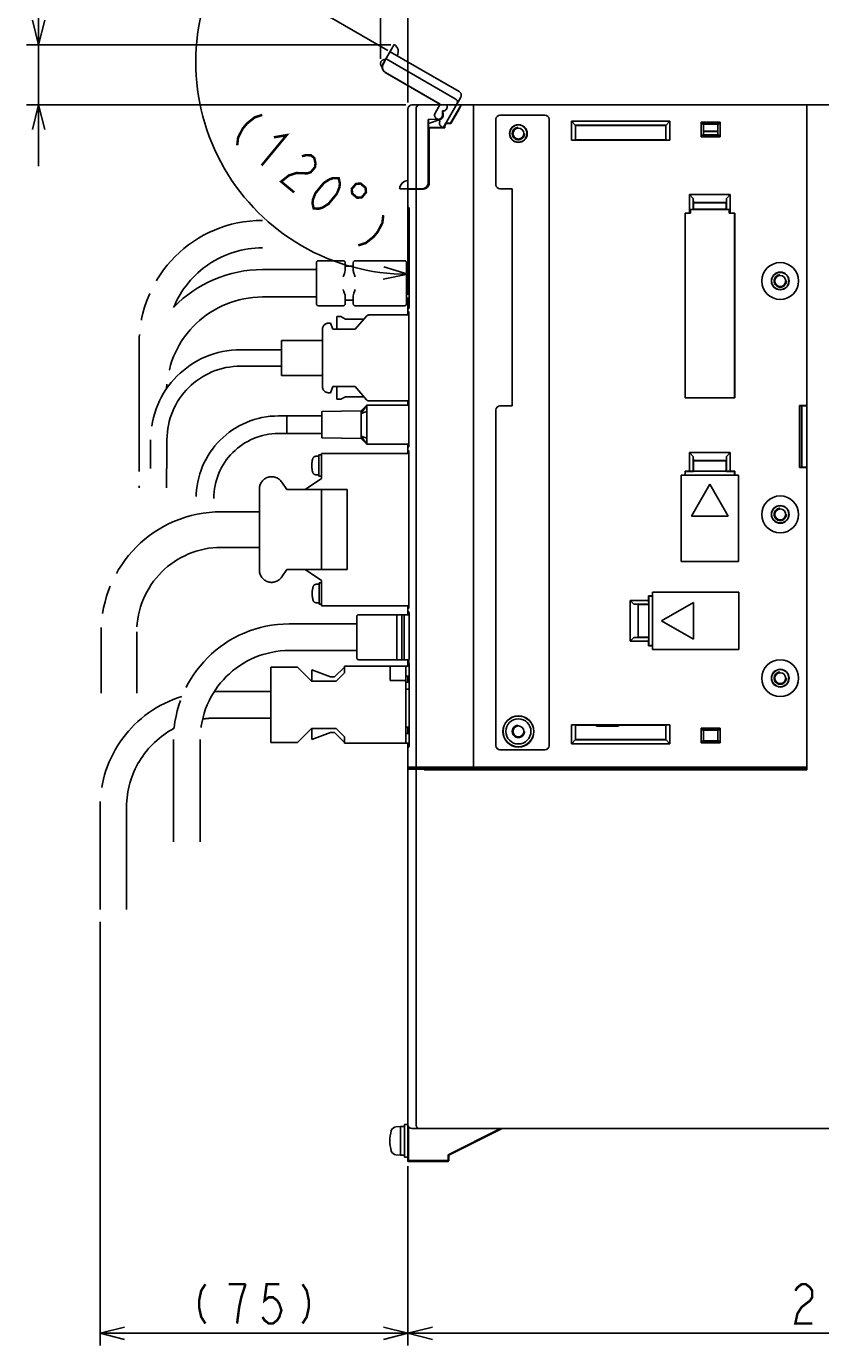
# Model space of a CAD drawing. Extents: x 100 to 1223, y 94 to 846.
# Tile 34 of 39: x 867 to 1061, y 352 to 674. Entities that reach past the tile are written whole.
import ezdxf

# ---------------------------------------------------------------- set-up
doc = ezdxf.new("R2010")
doc.units = 0
doc.header["$LTSCALE"] = 69.3
doc.linetypes.add('HIDDEN', pattern=[0.2, 0.1, -0.1])
doc.linetypes.add('PHANTOM', pattern=[0.8, 0.45, -0.05, 0.1, -0.05, 0.1, -0.05])
doc.layers.get('0').update_dxf_attribs({"linetype": 'CONTINUOUS'})
for name, color, linetype in [('ALL_AXIS', 7, 'CONTINUOUS'), ('ALL_DIM', 7, 'CONTINUOUS'), ('ALL_FEATURES', 7, 'CONTINUOUS'), ('DEFAULT_2', 8, 'HIDDEN'), ('OBSTRUCTIVE_DTM', 7, 'CONTINUOUS')]:
    doc.layers.add(name, color=color, linetype=linetype)
doc.dimstyles.get("Standard").update_dxf_attribs({"dimtxt": 2.5, "dimasz": 2.5, "dimexe": 1.25, "dimexo": 0.625, "dimtad": 1, "dimcen": 2.5, "dimazin": 3, "dimtfac": 1, "dimtmove": 0, "dimatfit": 3})

# ---------------------------------------------------------------- blocks, each defined once
blk = doc.blocks.new('_OPEN')
at = {"color": 0, "linetype": 'BYBLOCK'}
for p, q in [((0, 0), (-1, 0.25)), ((-1, -0.25), (0, 0)), ((-1, 0), (0, 0))]:
    blk.add_line(p, q, dxfattribs=at)
blk = doc.blocks.new('*D5')
at = {"layer": 'ALL_DIM', "color": 2, "linetype": 'CONTINUOUS'}
for p, q in [((953.31, 666.24), (953.31, 687.7)), ((960, 655.62), (960, 687.7)), ((953.31, 684.7), (938.31, 684.7)), ((938.31, 684.7), (956.66, 684.7)), ((991.3, 684.7), (956.66, 684.7)), ((960, 684.7), (991.3, 684.7))]:
    blk.add_line(p, q, dxfattribs=at)
at = {"layer": 'ALL_DIM', "color": 2, "linetype": 'CONTINUOUS', "xscale": 6, "yscale": 6, "zscale": 6}
blk.add_blockref('_OPEN', (953.31, 684.7), dxfattribs=at)
at = {"layer": 'ALL_DIM', "color": 2, "linetype": 'CONTINUOUS', "xscale": 6, "yscale": 6, "zscale": 6, "rotation": 180}
blk.add_blockref('_OPEN', (960, 684.7), dxfattribs=at)
blk = doc.blocks.new('*D6')
at = {"layer": 'ALL_DIM', "color": 2, "linetype": 'CONTINUOUS'}
for p, q in [((955.11, 668.31), (912.49, 692.92)), ((960, 616.63), (960, 608.76))]:
    blk.add_line(p, q, dxfattribs=at)
for points in [[(913.73, 685.39), (915.09, 691.42), (911.05, 686.73)], [(953.92, 612.48), (960, 613.63), (954.1, 615.47)]]:
    blk.add_lwpolyline(points, dxfattribs=at)
for start, end in [(150, 210), (210, 270)]:
    blk.add_arc((960, 665.49), 51.86, start, end, dxfattribs=at)
blk = doc.blocks.new('*D7')
at = {"layer": 'ALL_DIM', "color": 2, "linetype": 'CONTINUOUS'}
for p, q in [((869.75, 669.7), (869.75, 708.85)), ((869.75, 708.85), (869.75, 662.35)), ((955.81, 669.7), (866.75, 669.7)), ((869.75, 640), (869.75, 662.35)), ((959.5, 655), (866.75, 655)), ((869.75, 655), (869.75, 640))]:
    blk.add_line(p, q, dxfattribs=at)
at = {"layer": 'ALL_DIM', "color": 2, "linetype": 'CONTINUOUS', "xscale": 6, "yscale": 6, "zscale": 6}
for p, rotation in [((869.75, 669.7), 270), ((869.75, 655), 90)]:
    blk.add_blockref('_OPEN', p, dxfattribs=dict(at, rotation=rotation))
blk = doc.blocks.new('*D8')
at = {"layer": 'ALL_DIM', "color": 2, "linetype": 'CONTINUOUS'}
for p, q in [((960, 395.76), (960, 352)), ((1170, 395.44), (1170, 352)), ((960, 355), (1065, 355)), ((1170, 355), (1065, 355))]:
    blk.add_line(p, q, dxfattribs=at)
at = {"layer": 'ALL_DIM', "color": 2, "linetype": 'CONTINUOUS', "xscale": 6, "yscale": 6, "zscale": 6, "rotation": 180}
blk.add_blockref('_OPEN', (960, 355), dxfattribs=at)
at = {"layer": 'ALL_DIM', "color": 2, "linetype": 'CONTINUOUS', "xscale": 6, "yscale": 6, "zscale": 6}
blk.add_blockref('_OPEN', (1170, 355), dxfattribs=at)
blk = doc.blocks.new('*D9')
at = {"layer": 'ALL_DIM', "color": 2, "linetype": 'CONTINUOUS'}
for p, q in [((884.75, 455.5), (884.75, 352)), ((960, 395.82), (960, 352)), ((884.75, 355), (922.38, 355)), ((960, 355), (922.38, 355))]:
    blk.add_line(p, q, dxfattribs=at)
at = {"layer": 'ALL_DIM', "color": 2, "linetype": 'CONTINUOUS', "xscale": 6, "yscale": 6, "zscale": 6, "rotation": 180}
blk.add_blockref('_OPEN', (884.75, 355), dxfattribs=at)
at = {"layer": 'ALL_DIM', "color": 2, "linetype": 'CONTINUOUS', "xscale": 6, "yscale": 6, "zscale": 6}
blk.add_blockref('_OPEN', (960, 355), dxfattribs=at)

msp = doc.modelspace()

# ---------------------------------------------------------------- linework, layer by layer
at = {"color": 7, "linetype": 'CONTINUOUS'}
for p, q in [((1006.1, 503.5), (1006.1, 503.279)), ((1006.1, 503.279), (1011.5, 503.279)), ((1011.5, 503.279), (1011.5, 503.5)), ((999.4, 492.711), (999.4, 493))]:
    msp.add_line(p, q, dxfattribs=at)
for centre, radius, start, end in [((1009.222, 493), 4.318, 180, 183.88651), ((1009.222, 493), 4.318, 356.11349, 360), ((1019.46, 493), 5.334, 180, 183.14424)]:
    msp.add_arc(centre, radius, start, end, dxfattribs=at)
at = {"layer": 'ALL_AXIS', "color": 7, "linetype": 'CONTINUOUS'}
for p, q in [((976, 493), (976, 654)), ((962, 493.3), (962, 634.388)), ((957.3, 530.5), (957.3, 519.5)), ((957.3, 530.5), (958.5, 530.5)), ((959.1, 530.5), (960.3, 530.5)), ((960.3, 530.5), (960.3, 519.817)), ((960, 493.3), (960, 497.918)), ((960, 493.3), (976, 493.3)), ((960.3, 493), (960.3, 493.3)), ((960.3, 493), (976, 493)), ((959.2, 406), (960, 406)), ((959.2, 406), (959.2, 398)), ((960, 406), (960, 398)), ((958.2, 405.5), (957.081, 405.402)), ((958.2, 405.5), (959.2, 405.5)), ((958.2, 405.5), (958.2, 398.5)), ((960.145, 403.772), (960, 403.772)), ((960.145, 400.228), (960, 400.228)), ((958.2, 398.5), (957.081, 398.598)), ((958.2, 398.5), (959.2, 398.5)), ((959.2, 398), (960, 398))]:
    msp.add_line(p, q, dxfattribs=at)
at = {"layer": 'ALL_AXIS', "color": 8, "linetype": 'PHANTOM'}
for p, q in [((948.6, 580.3), (939, 580.1)), ((939, 573.7), (939, 580.1)), ((950, 581.65), (948.6, 579.678)), ((948.6, 580.3), (948.6, 573.5)), ((950, 580.15), (948.6, 579.678)), ((930.4, 574.75), (930.4, 579.05)), ((939, 579.05), (930.4, 579.05)), ((939, 574.75), (930.4, 574.75)), ((948.6, 573.5), (939, 573.7)), ((950, 572.15), (948.6, 574.122)), ((950, 573.65), (948.6, 574.122)), ((938.201, 569.18), (937.508, 569.18)), ((938.201, 564.33), (938.201, 569.53)), ((938.895, 569.53), (938.201, 569.53)), ((938.895, 563.75), (938.895, 569.9)), ((938.895, 569.9), (960.254, 569.9)), ((938.201, 564.68), (937.508, 564.68)), ((938.895, 564.33), (938.201, 564.33)), ((923.695, 541.4), (923.695, 561.2)), ((929.195, 562.859), (930.395, 561.05)), ((934.895, 561.05), (938.895, 563.75)), ((930.395, 541.55), (929.195, 539.741)), ((938.895, 538.85), (934.895, 541.55)), ((938.295, 533.07), (938.295, 538.27)), ((938.895, 538.27), (938.295, 538.27)), ((938.895, 532.7), (938.895, 538.85)), ((938.295, 537.92), (937.601, 537.92)), ((938.295, 533.42), (937.601, 533.42)), ((938.895, 533.07), (938.295, 533.07)), ((960.254, 532.7), (938.895, 532.7))]:
    msp.add_line(p, q, dxfattribs=at)
at = {"layer": 'ALL_AXIS', "color": 7, "linetype": 'CONTINUOUS'}
for points in [[(976.736, 402), (977.349, 402.306), (977.895, 402.578), (978.38, 402.818), (978.809, 403.03), (979.184, 403.215), (979.508, 403.374), (979.782, 403.507), (980.004, 403.614), (980.172, 403.694), (980.284, 403.746), (980.341, 403.77), (980.35, 403.773)], [(980.35, 403.773), (980.347, 403.769), (980.305, 403.744), (980.208, 403.691), (980.053, 403.61), (979.844, 403.501), (979.582, 403.366), (979.269, 403.207), (978.904, 403.021), (978.485, 402.809), (978.01, 402.57), (977.475, 402.301), (976.874, 402)], [(973.26, 400.227), (973.262, 400.231), (973.305, 400.256), (973.402, 400.309), (973.556, 400.39), (973.766, 400.499), (974.028, 400.634), (974.341, 400.793), (974.706, 400.979), (975.125, 401.191), (975.599, 401.43), (976.135, 401.699), (976.736, 402)], [(976.874, 402), (976.261, 401.694), (975.715, 401.422), (975.23, 401.182), (974.801, 400.97), (974.426, 400.785), (974.101, 400.626), (973.828, 400.493), (973.606, 400.386), (973.437, 400.306), (973.325, 400.254), (973.269, 400.23), (973.26, 400.227)]]:
    msp.add_lwpolyline(points, dxfattribs=at)
for centre, radius in [((1051, 612), 4.5), ((1051, 555), 4.5), ((1051, 515), 4.5), ((987, 502), 3.075)]:
    msp.add_circle(centre, radius, dxfattribs=at)
at = {"layer": 'ALL_AXIS', "color": 8, "linetype": 'PHANTOM'}
for centre, radius, start, end in [((942.501, 566.93), 6, 163.80865, 196.19135), ((937.508, 568.38), 0.8, 90, 163.80865), ((926.695, 561.2), 3, 33.56834, 180), ((937.508, 565.48), 0.8, 196.19135, 270), ((926.695, 541.4), 3, 180, 326.43166), ((942.595, 535.67), 6, 163.80865, 196.19135), ((937.601, 537.12), 0.8, 90, 163.80865), ((937.601, 534.22), 0.8, 196.19135, 270)]:
    msp.add_arc(centre, radius, start, end, dxfattribs=at)
at = {"layer": 'ALL_AXIS', "color": 7, "linetype": 'CONTINUOUS'}
for centre, radius, start, end in [((964.6, 402), 9, 164.11915, 195.88085), ((957.194, 404.107), 1.3, 95, 164.11915), ((957.194, 399.893), 1.3, 195.88085, 265)]:
    msp.add_arc(centre, radius, start, end, dxfattribs=at)
at = {"layer": 'ALL_DIM', "color": 2, "linetype": 'CONTINUOUS', "const_width": 0.6}
for points in [[(924.396, 652.546), (922.581, 651.971), (920.654, 650.45), (919.635, 649.216), (918.504, 647.038), (918.28, 645.147)], [(927.242, 647.08), (930.362, 647.615), (924.246, 640.216)], [(934.115, 642.437), (935.023, 642.725), (936.328, 642.684), (937.123, 642.027), (937.409, 640.752), (937.297, 639.807), (936.278, 638.574), (935.37, 638.286), (932.76, 638.368)], [(932.76, 638.368), (930.945, 637.792), (929.018, 636.271), (932.2, 633.641)], [(936.973, 629.696), (936.687, 630.97), (936.799, 631.915), (937.421, 633.477), (939.459, 635.944), (940.876, 636.848), (941.784, 637.136), (943.089, 637.095), (943.375, 635.821), (943.263, 634.876), (942.641, 633.314), (940.602, 630.847), (939.185, 629.943), (938.278, 629.655), (936.973, 629.696)], [(947.29, 635.699), (946.271, 634.465), (946.378, 633.339), (947.611, 632.32), (948.737, 632.427), (949.757, 633.66), (949.65, 634.786), (948.416, 635.806), (947.29, 635.699)], [(953.988, 628.087), (953.764, 626.196), (952.632, 624.017), (951.613, 622.784), (949.686, 621.263), (947.871, 620.687)], [(910.507, 367), (909.475, 365.4), (908.959, 363), (908.959, 361.4), (909.475, 359), (910.507, 357.4)], [(920.311, 367), (916.183, 367)], [(918.247, 357.4), (918.763, 361.4), (919.279, 363.8), (920.311, 367)], [(928.567, 367), (925.471, 367), (924.955, 363), (925.987, 363.8), (927.019, 363.8), (928.051, 363), (928.567, 362.2), (929.083, 360.6), (928.567, 359), (928.051, 358.2), (927.019, 357.4), (925.987, 357.4), (924.955, 358.2), (924.439, 359)], [(934.243, 367), (935.275, 365.4), (935.791, 363), (935.791, 361.4), (935.275, 359), (934.243, 357.4)], [(1054.68, 365.4), (1055.196, 366.2), (1056.228, 367), (1057.26, 367), (1058.292, 366.2), (1058.808, 365.4), (1058.808, 363.8), (1058.292, 363), (1057.26, 362.2), (1056.228, 361.4), (1055.196, 359.8), (1054.68, 357.4), (1058.808, 357.4)]]:
    msp.add_lwpolyline(points, dxfattribs=at)
at = {"layer": 'ALL_FEATURES', "color": 8, "linetype": 'PHANTOM'}
for p, q in [((953.911, 664.963), (956.663, 669.729)), ((972.549, 658.245), (955.662, 667.995)), ((953.729, 664.261), (953.562, 664.358)), ((954.349, 665.653), (953.957, 664.975)), ((954.319, 665.67), (954.349, 665.653)), ((954.662, 666.263), (971.549, 656.513)), ((954.461, 662.915), (967.808, 655.209)), ((954.504, 662.926), (967.85, 655.221)), ((966.645, 652.955), (967.85, 655.221)), ((967.697, 655), (967.808, 655.209)), ((967.85, 655.221), (967.808, 655.209)), ((972.915, 656.879), (968.617, 649.434)), ((967.909, 651.145), (967.016, 651.661)), ((967.866, 651.134), (967.248, 651.491)), ((967.816, 651.047), (967.866, 651.134)), ((967.843, 651.032), (967.909, 651.145)), ((967.909, 651.145), (967.866, 651.134)), ((968.611, 649.434), (968.182, 649.681)), ((937.65, 606.445), (937.65, 616.445)), ((944.15, 616.945), (938.15, 616.945)), ((944.65, 616.445), (944.65, 614.528)), ((946.65, 615.595), (944.65, 615.595)), ((946.65, 614.528), (946.65, 616.445)), ((959.15, 616.945), (947.15, 616.945)), ((959.65, 616.445), (959.65, 606.445)), ((937.65, 614.795), (924.45, 614.795)), ((960.298, 615.095), (959.65, 615.095)), ((937.65, 608.095), (924.45, 608.095)), ((944.15, 605.945), (938.15, 605.945)), ((944.65, 608.362), (944.65, 606.445)), ((944.65, 607.295), (946.65, 607.295)), ((946.65, 606.445), (946.65, 608.362)), ((959.15, 605.945), (947.15, 605.945)), ((960.298, 608.795), (959.65, 608.795)), ((960.298, 607.795), (959.65, 607.795)), ((942.62, 600.2), (942.62, 603.3)), ((942.62, 603.3), (943.62, 603.3)), ((943.62, 603.3), (944.72, 602.7)), ((944.72, 602.7), (949.263, 602.7)), ((947.12, 600.2), (949.881, 603.421)), ((950.488, 603.7), (960.254, 603.7)), ((939.12, 586.2), (939.12, 600.2)), ((940.62, 601.7), (941.12, 601.7)), ((941.12, 601.7), (941.62, 600.2)), ((941.62, 600.2), (947.12, 600.2)), ((894.3, 596.645), (894.3, 561.445)), ((929.12, 588.9), (929.12, 597.5)), ((939.12, 597.5), (929.12, 597.5)), ((929.12, 595.2), (919.12, 595.2)), ((929.12, 591.2), (919.12, 591.2)), ((939.12, 588.9), (929.12, 588.9)), ((941.12, 584.7), (940.62, 584.7)), ((941.62, 586.2), (941.12, 584.7)), ((947.12, 586.2), (941.62, 586.2)), ((942.62, 583.1), (942.62, 586.2)), ((944.72, 583.7), (943.62, 583.1)), ((949.263, 583.7), (944.72, 583.7)), ((949.881, 582.979), (947.12, 586.2)), ((943.62, 583.1), (942.62, 583.1)), ((950, 581.65), (948.6, 580.3)), ((950, 572.15), (950, 581.65)), ((960.254, 581.65), (950, 581.65)), ((960.254, 582.7), (950.488, 582.7)), ((930.4, 579.05), (928.4, 579.05)), ((930.4, 574.75), (930.4, 579.05)), ((930.4, 574.75), (928.4, 574.75)), ((948.6, 573.5), (950, 572.15)), ((897.12, 573.2), (897.12, 566.2)), ((901.12, 573.2), (901.12, 566.2)), ((950, 572.15), (960.254, 572.15)), ((901, 566.2), (901, 561.445)), ((930.395, 561.05), (945.195, 561.05)), ((938.895, 561.05), (938.895, 541.55)), ((945.195, 561.05), (945.195, 541.55)), ((923.695, 555.65), (914.395, 555.65)), ((923.695, 546.95), (914.395, 546.95)), ((930.395, 541.55), (945.195, 541.55)), ((947.5, 520), (947.5, 530)), ((957.3, 530.5), (948, 530.5)), ((959.1, 530.5), (958.5, 530.5)), ((885.045, 526.3), (885.045, 511.3)), ((893.745, 526.3), (893.745, 511.3)), ((947.5, 528.25), (931, 528.25)), ((947.5, 521.75), (931, 521.75)), ((957.3, 519.5), (948, 519.5)), ((959.1, 519.5), (958.5, 519.5)), ((926.5, 517.7), (926.5, 499.3)), ((933, 517.7), (926.5, 517.7)), ((936.4, 514.3), (933, 517.7)), ((936.5, 517), (936.5, 514.3)), ((941.086, 515.3), (936.5, 517)), ((944.5, 517.714), (942.086, 515.3)), ((944.5, 516.3), (942.5, 514.3)), ((944.5, 517.9), (944.5, 516.3)), ((944.5, 517.9), (960.312, 517.9)), ((955.7, 517.9), (955.7, 514.4)), ((959.5, 499.1), (959.5, 517.9)), ((960.312, 515.5), (959.5, 515.5)), ((942.5, 514.3), (936.4, 514.3)), ((942.086, 515.3), (941.086, 515.3)), ((959.5, 514.4), (955.7, 514.4)), ((960.312, 514), (959.5, 514)), ((960.312, 512.3), (959.5, 512.3)), ((926.5, 511.75), (913, 511.75)), ((926.5, 505.25), (913, 505.25)), ((933, 499.3), (936.4, 502.7)), ((936.4, 502.7), (942.5, 502.7)), ((936.5, 502.7), (936.5, 500)), ((942.5, 502.7), (944.5, 500.7)), ((960.312, 503), (959.5, 503)), ((902.75, 500), (902.75, 475)), ((909.25, 500), (909.25, 475)), ((936.5, 500), (941.086, 501.7)), ((941.086, 501.7), (942.086, 501.7)), ((942.086, 501.7), (944.5, 499.286)), ((944.5, 500.7), (944.5, 499.1)), ((960.312, 501.5), (959.5, 501.5)), ((926.5, 499.3), (933, 499.3)), ((944.5, 499.1), (960.312, 499.1)), ((884.75, 483.5), (884.75, 458.5)), ((891.25, 483.5), (891.25, 458.5))]:
    msp.add_line(p, q, dxfattribs=at)
at = {"layer": 'ALL_FEATURES', "color": 7, "linetype": 'CONTINUOUS'}
for p, q in [((961, 655), (1170, 655)), ((969.6, 654.995), (969.6, 654.5)), ((970.431, 650.55), (973, 655)), ((976, 492.8), (976, 655)), ((1057.493, 654.975), (1057.491, 655)), ((1057.491, 655), (1057.494, 654.966)), ((1057.493, 654.975), (1057.496, 654.866)), ((1057.495, 654.901), (1057.497, 654.707)), ((1057.499, 654.469), (1057.497, 654.736)), ((1057.5, 654.242), (1057.499, 654.5)), ((1057.5, 654.259), (1057.5, 492.647)), ((960, 630.25), (960, 654)), ((962, 634.5), (962, 654)), ((967.534, 651.532), (964.969, 651.442)), ((964.969, 636.032), (964.969, 651.442)), ((964.969, 651.442), (965, 651.412)), ((967.535, 651.501), (965, 651.412)), ((965, 650.476), (967.858, 651.444)), ((965, 636.001), (965, 651.412)), ((965, 650.439), (967.869, 651.411)), ((967.147, 651.487), (967.346, 651.429)), ((967.346, 651.429), (967.656, 651.429)), ((967.463, 651.451), (967.702, 651.442)), ((967.838, 651.506), (967.656, 651.444)), ((968.395, 652.076), (968.46, 652.078)), ((968.469, 653.531), (968.469, 652.5)), ((968.469, 653.531), (968.5, 653.5)), ((968.6, 653.531), (968.469, 653.531)), ((968.5, 653.5), (968.5, 652.5)), ((968.6, 653.5), (968.5, 653.5)), ((968.5, 652.678), (968.565, 652.679)), ((968.539, 652.195), (968.583, 652.5)), ((972.503, 654), (970.471, 650.48)), ((981.5, 651.5), (981.5, 635.5)), ((993.5, 652.5), (982.5, 652.5)), ((994.5, 498.5), (994.5, 651.5)), ((1000, 646.43), (1000, 651)), ((1000, 651), (1001, 650)), ((1000, 651), (1024, 651)), ((1023, 650), (1024, 651)), ((1024, 651), (1024, 646.43)), ((1031.7, 647.2), (1031.7, 650.8)), ((1031.819, 650.354), (1031.7, 650.8)), ((1031.7, 650.8), (1036.3, 650.8)), ((1036.3, 650.8), (1036.181, 650.354)), ((1036.3, 650.8), (1036.3, 647.2)), ((965, 649.5), (968.95, 649.5)), ((965, 649.465), (965.2, 649.465)), ((965.2, 649.465), (965.2, 635.949)), ((965.2, 649.465), (965.235, 649.43)), ((965.235, 635.95), (965.235, 649.43)), ((965.235, 649.43), (969.02, 649.43)), ((968.95, 649.5), (968.95, 649.8)), ((968.95, 649.5), (969.02, 649.43)), ((969.02, 649.8), (969.02, 649.43)), ((970.431, 650.55), (969.7, 650.55)), ((970.471, 650.48), (969.7, 650.48)), ((970.431, 650.55), (970.471, 650.48)), ((1000.964, 646.464), (1000.964, 650.036)), ((1000.964, 650.036), (1023.036, 650.036)), ((1001, 650), (1001, 646.5)), ((1023, 650), (1001, 650)), ((1023, 646.5), (1023, 650)), ((1023.036, 650.036), (1023.036, 646.464)), ((1031.7, 647.2), (1031.819, 647.646)), ((1031.819, 650.354), (1036.181, 650.354)), ((1031.819, 650.354), (1032.236, 650.3)), ((1031.819, 647.646), (1032.236, 647.7)), ((1036.181, 647.646), (1031.819, 647.646)), ((1032.236, 650.3), (1032.236, 647.7)), ((1035.764, 650.3), (1032.236, 650.3)), ((1032.236, 648.613), (1035.764, 648.613)), ((1032.236, 648.5), (1035.764, 648.5)), ((1032.236, 647.7), (1035.764, 647.7)), ((1036.181, 650.354), (1035.764, 650.3)), ((1035.764, 647.7), (1035.764, 650.3)), ((1036.181, 647.646), (1035.764, 647.7)), ((1036.181, 647.646), (1036.3, 647.2)), ((1000.964, 646.464), (1000, 646.43)), ((1024, 646.43), (1000, 646.43)), ((1000.964, 646.464), (1001, 646.5)), ((1001, 646.5), (1023, 646.5)), ((1023.036, 646.464), (1023, 646.5)), ((1024, 646.43), (1023.036, 646.464)), ((1036.3, 647.2), (1031.7, 647.2)), ((964.382, 634.786), (963.964, 634.573)), ((957.998, 634.5), (963.501, 634.5)), ((960, 634.318), (963.786, 634.451)), ((962.3, 634.5), (962.3, 634.399)), ((962.685, 634.5), (962.685, 634.534)), ((962.685, 634.534), (963.468, 634.533)), ((963.964, 634.573), (963.501, 634.5)), ((964, 634.479), (964, 634.592)), ((982.5, 634.5), (985.5, 634.5)), ((985.5, 634.5), (985.5, 581.5)), ((1028.8, 633.1), (1028.8, 628.57)), ((1028.8, 633.1), (1029.728, 632.172)), ((1028.8, 633.1), (1038.8, 633.1)), ((1029.764, 631.136), (1029.728, 632.172)), ((1029.728, 632.172), (1029.728, 629.463)), ((1037.872, 632.172), (1037.836, 631.136)), ((1037.872, 632.172), (1038.8, 633.1)), ((1037.872, 629.463), (1037.872, 632.172)), ((1038.8, 628.57), (1038.8, 633.1)), ((960, 615.095), (960, 630.246)), ((960.145, 629.989), (960.068, 630.056)), ((960.185, 629.973), (960.145, 629.989)), ((960.181, 629.981), (960.179, 629.983)), ((960.225, 629.89), (960.26, 629.77)), ((960.298, 629.422), (960.298, 629.402)), ((960.298, 605.798), (960.298, 629.402)), ((1027.73, 628.57), (1027.73, 583.43)), ((1027.73, 628.57), (1027.741, 628.559)), ((1028.8, 628.57), (1027.73, 628.57)), ((1027.741, 583.441), (1027.741, 628.559)), ((1027.741, 628.559), (1029.1, 628.559)), ((1029.1, 628.559), (1028.8, 628.57)), ((1029.728, 629.463), (1029.1, 629.441)), ((1029.1, 628.559), (1029.1, 629.441)), ((1029.1, 629.441), (1038.5, 629.441)), ((1029.728, 629.463), (1029.8, 629.536)), ((1029.764, 631.136), (1029.8, 631.1)), ((1029.764, 631.136), (1037.836, 631.136)), ((1029.8, 631.1), (1029.8, 629.536)), ((1037.8, 631.1), (1029.8, 631.1)), ((1029.8, 629.536), (1037.8, 629.536)), ((1037.836, 631.136), (1037.8, 631.1)), ((1037.8, 629.536), (1037.8, 631.1)), ((1037.872, 629.463), (1037.8, 629.536)), ((1037.872, 629.463), (1038.5, 629.441)), ((1038.5, 628.559), (1038.5, 629.441)), ((1038.8, 628.57), (1038.5, 628.559)), ((1038.5, 628.559), (1039.859, 628.559)), ((1039.87, 628.57), (1038.8, 628.57)), ((1039.87, 628.57), (1039.859, 628.559)), ((1039.859, 628.559), (1039.859, 583.441)), ((1039.87, 583.43), (1039.87, 628.57)), ((960, 604.954), (960, 607.795)), ((960.298, 605.798), (960.297, 605.763)), ((960, 603.7), (960, 604.95)), ((960.022, 604.651), (960, 604.761)), ((960.084, 604.56), (960.022, 604.651)), ((960.146, 605.212), (960.068, 605.144)), ((960.168, 604.504), (960.084, 604.56)), ((960.186, 605.227), (960.146, 605.212)), ((960.192, 605.237), (960.184, 605.224)), ((960.246, 604.145), (960.254, 603.979)), ((960.254, 571.921), (960.254, 603.979)), ((1027.73, 583.43), (1027.741, 583.441)), ((1027.73, 583.43), (1039.87, 583.43)), ((1039.859, 583.441), (1027.741, 583.441)), ((1039.87, 583.43), (1039.859, 583.441)), ((960, 582.7), (960, 581.65)), ((981.5, 580.5), (981.5, 498.5)), ((985.5, 581.5), (982.5, 581.5)), ((1055.704, 581.57), (1055.704, 566.43)), ((1055.704, 581.57), (1057.5, 581.57)), ((1055.8, 581.378), (1055.704, 581.57)), ((1055.739, 581.5), (1057.483, 581.5)), ((1055.8, 566.5), (1055.8, 581.5)), ((1055.827, 581.5), (1055.827, 566.5)), ((1056.3, 581.5), (1056.3, 566.5)), ((1057.471, 581.5), (1057.471, 566.5)), ((1057.5, 581.57), (1057.483, 581.5)), ((960, 569.9), (960, 572.15)), ((960.022, 571.249), (960, 571.139)), ((960.022, 570.751), (960, 570.861)), ((960.084, 571.34), (960.022, 571.249)), ((960.084, 570.66), (960.022, 570.751)), ((960.168, 571.396), (960.084, 571.34)), ((960.168, 570.604), (960.084, 570.66)), ((960.254, 571.921), (960.246, 571.756)), ((960.246, 570.246), (960.254, 570.079)), ((960.254, 532.521), (960.254, 570.079)), ((1028.8, 570.1), (1028.8, 565.57)), ((1028.8, 570.1), (1029.728, 569.172)), ((1028.8, 570.1), (1038.8, 570.1)), ((1029.764, 568.136), (1029.728, 569.172)), ((1029.728, 569.172), (1029.728, 565.537)), ((1029.764, 568.136), (1029.8, 568.1)), ((1029.764, 568.136), (1037.836, 568.136)), ((1029.8, 568.1), (1029.8, 565.535)), ((1037.8, 568.1), (1029.8, 568.1)), ((1037.836, 568.136), (1037.8, 568.1)), ((1037.8, 565.535), (1037.8, 568.1)), ((1037.872, 569.172), (1037.836, 568.136)), ((1037.872, 569.172), (1038.8, 570.1)), ((1037.872, 565.537), (1037.872, 569.172)), ((1038.8, 565.57), (1038.8, 570.1)), ((1026.8, 564.6), (1026.8, 543.5)), ((1040.8, 564.6), (1026.8, 564.6)), ((1027.73, 565.57), (1027.73, 564.6)), ((1027.73, 565.57), (1027.8, 565.5)), ((1028.8, 565.57), (1027.73, 565.57)), ((1027.8, 565.5), (1027.8, 564.6)), ((1029.765, 565.5), (1027.8, 565.5)), ((1029.728, 565.537), (1028.8, 565.57)), ((1029.728, 565.537), (1029.765, 565.5)), ((1029.765, 565.5), (1029.8, 565.535)), ((1029.8, 565.535), (1037.8, 565.535)), ((1037.835, 565.5), (1037.8, 565.535)), ((1037.872, 565.537), (1037.835, 565.5)), ((1039.8, 565.5), (1037.835, 565.5)), ((1038.8, 565.57), (1037.872, 565.537)), ((1039.87, 565.57), (1038.8, 565.57)), ((1039.87, 565.57), (1039.8, 565.5)), ((1039.8, 564.6), (1039.8, 565.5)), ((1039.87, 564.6), (1039.87, 565.57)), ((1040.8, 543.5), (1040.8, 564.6)), ((1055.704, 566.43), (1055.8, 566.622)), ((1057.5, 566.43), (1055.704, 566.43)), ((1055.739, 566.5), (1057.483, 566.5)), ((1057.5, 566.43), (1057.483, 566.5)), ((1033.8, 562.394), (1029.3, 554.6)), ((1038.3, 554.6), (1033.8, 562.394)), ((1029.3, 554.6), (1038.3, 554.6)), ((1026.8, 543.5), (1040.8, 543.5)), ((1018.83, 535.07), (1018.83, 534)), ((1019.8, 535.07), (1018.83, 535.07)), ((1018.83, 535.07), (1018.9, 535)), ((1018.9, 535), (1018.9, 533.035)), ((1019.8, 535), (1018.9, 535)), ((1019.8, 536), (1019.8, 522)), ((1040.9, 536), (1019.8, 536)), ((1040.9, 522), (1040.9, 536)), ((960, 531.466), (960, 532.7)), ((960.022, 531.849), (960, 531.739)), ((960.084, 531.94), (960.022, 531.849)), ((960.168, 531.996), (960.084, 531.94)), ((960.254, 532.521), (960.246, 532.356)), ((1014.3, 524), (1014.3, 534)), ((1018.83, 534), (1014.3, 534)), ((1015.228, 533.072), (1014.3, 534)), ((1018.863, 533.072), (1015.228, 533.072)), ((1015.228, 533.072), (1016.264, 533.036)), ((1016.264, 524.964), (1016.264, 533.036)), ((1016.264, 533.036), (1016.3, 533)), ((1016.3, 533), (1016.3, 525)), ((1018.865, 533), (1016.3, 533)), ((1018.83, 534), (1018.863, 533.072)), ((1018.863, 533.072), (1018.9, 533.035)), ((1018.9, 533.035), (1018.865, 533)), ((1018.865, 533), (1018.865, 525)), ((1029.8, 533.5), (1022.006, 529)), ((1029.8, 524.5), (1029.8, 533.5)), ((958.5, 530.5), (957.3, 530.5)), ((958.5, 530.5), (958.5, 519.5)), ((959.1, 530.5), (959.1, 519.5)), ((960.3, 530.5), (959.1, 530.5)), ((960, 530.5), (960, 531.463)), ((960.195, 531.195), (960.193, 531.197)), ((960.301, 530.827), (960.312, 530.628)), ((960.312, 530.628), (960.312, 520.015)), ((1022.006, 529), (1029.8, 524.5)), ((1014.3, 524), (1015.228, 524.928)), ((1014.3, 524), (1018.83, 524)), ((1016.264, 524.964), (1015.228, 524.928)), ((1015.228, 524.928), (1018.863, 524.928)), ((1016.264, 524.964), (1016.3, 525)), ((1016.3, 525), (1018.865, 525)), ((1018.863, 524.928), (1018.83, 524)), ((1018.83, 524), (1018.83, 522.93)), ((1018.83, 522.93), (1018.9, 523)), ((1018.83, 522.93), (1019.8, 522.93)), ((1018.863, 524.928), (1018.9, 524.965)), ((1018.9, 524.965), (1018.865, 525)), ((1018.9, 524.965), (1018.9, 523)), ((1018.9, 523), (1019.8, 523)), ((1019.8, 522), (1040.9, 522)), ((958.5, 519.5), (957.3, 519.5)), ((960.222, 519.5), (959.1, 519.5)), ((960, 517.9), (960, 519.5)), ((960.19, 519.376), (960.206, 519.471)), ((960.19, 518.794), (960.19, 519.376)), ((960.19, 518.794), (960.213, 518.68)), ((960.206, 519.471), (960.222, 519.51)), ((960.222, 519.511), (960.222, 519.51)), ((960.312, 520.015), (960.311, 519.996)), ((960, 515.5), (960, 514)), ((960.213, 518.68), (960.222, 518.659)), ((960.222, 518.659), (960.222, 518.659)), ((960.311, 518.174), (960.312, 518.155)), ((960.312, 518.155), (960.312, 498.735)), ((960, 503), (960, 501.5)), ((1000, 499), (1000, 503.57)), ((1000, 503.57), (1024, 503.57)), ((1000, 503.57), (1000.964, 503.536)), ((1000.964, 503.536), (1001, 503.5)), ((1000.964, 499.964), (1000.964, 503.536)), ((1001, 503.5), (1001, 500)), ((1023, 503.5), (1001, 503.5)), ((1023.036, 503.536), (1023, 503.5)), ((1023, 500), (1023, 503.5)), ((1023.036, 503.536), (1024, 503.57)), ((1023.036, 503.536), (1023.036, 499.964)), ((1024, 503.57), (1024, 499)), ((1031.7, 502.8), (1036.3, 502.8)), ((1031.819, 502.354), (1031.7, 502.8)), ((1031.7, 499.2), (1031.7, 502.8)), ((1036.3, 502.8), (1036.181, 502.354)), ((1036.3, 502.8), (1036.3, 499.2)), ((1000, 499), (1001, 500)), ((1023.036, 499.964), (1000.964, 499.964)), ((1001, 500), (1023, 500)), ((1023, 500), (1024, 499)), ((1031.7, 499.2), (1031.819, 499.646)), ((1031.819, 502.354), (1036.181, 502.354)), ((1031.819, 502.354), (1032.236, 502.3)), ((1031.819, 499.646), (1032.236, 499.7)), ((1036.181, 499.646), (1031.819, 499.646)), ((1035.764, 502.3), (1032.236, 502.3)), ((1032.236, 502.3), (1032.236, 499.7)), ((1032.236, 499.7), (1035.764, 499.7)), ((1036.181, 502.354), (1035.764, 502.3)), ((1035.764, 499.7), (1035.764, 502.3)), ((1036.181, 499.646), (1035.764, 499.7)), ((1036.181, 499.646), (1036.3, 499.2)), ((960, 499.1), (960, 497.919)), ((960.21, 498.202), (960.202, 498.19)), ((960.312, 498.735), (960.302, 498.549)), ((982.5, 497.5), (993.5, 497.5)), ((1024, 499), (1000, 499)), ((1036.3, 499.2), (1031.7, 499.2)), ((960, 406), (960, 493.3)), ((962, 406), (962, 493)), ((962.119, 493), (962.119, 492.78)), ((963.25, 492.8), (963.25, 493)), ((964.75, 492.713), (964.75, 493)), ((964.75, 492.826), (974.708, 493)), ((976, 493.3), (1057.5, 493.3)), ((976, 493), (1057.497, 493)), ((980.825, 493), (980.825, 492.912)), ((981.052, 493), (981.052, 492.798)), ((989.738, 492.798), (989.738, 493)), ((990, 493), (990, 492.667)), ((991.5, 492.667), (991.5, 493)), ((991.762, 492.798), (991.762, 493)), ((993.448, 492.798), (993.448, 493)), ((993.5, 492.824), (993.5, 493)), ((995.343, 492.824), (995.343, 493)), ((1002.5, 493), (1002.5, 492.711)), ((1018.5, 492.785), (1018.5, 493)), ((1023.1, 493), (1023.1, 492.768)), ((1029.799, 492.768), (1029.799, 493)), ((1030, 493), (1030, 492.667)), ((1031.5, 492.667), (1031.5, 493)), ((1031.701, 493), (1031.701, 492.768)), ((1033.57, 492.768), (1033.57, 493)), ((1034.75, 492.941), (1034.691, 493)), ((1049.25, 492.941), (1034.75, 492.941)), ((1034.75, 492.663), (1034.75, 492.941)), ((1049.309, 493), (1049.25, 492.941)), ((1049.25, 492.663), (1049.25, 492.941)), ((1050.43, 492.768), (1050.43, 493)), ((1052.894, 493), (1052.894, 492.768)), ((1053.1, 493), (1053.1, 492.665)), ((1054.8, 492.665), (1054.8, 493)), ((1055.309, 492.669), (1055.309, 493)), ((1055.352, 493), (1055.352, 492.691)), ((1057.456, 493), (1057.456, 492.691)), ((1057.497, 493), (1057.497, 493.3)), ((964, 492.813), (960, 492.743)), ((964, 492.813), (964, 492.647)), ((964, 492.713), (964.75, 492.713)), ((1057.5, 492.647), (964, 492.647)), ((964.75, 492.8), (976, 492.8)), ((976, 492.912), (980.825, 492.912)), ((981.052, 492.798), (980.825, 492.912)), ((981.052, 492.798), (989.738, 492.798)), ((989.738, 492.798), (990, 492.667)), ((990, 492.667), (991.5, 492.667)), ((991.762, 492.798), (991.5, 492.667)), ((991.762, 492.798), (993.448, 492.798)), ((993.5, 492.824), (993.448, 492.798)), ((993.5, 492.824), (995.343, 492.824)), ((995.343, 492.824), (995.797, 492.711)), ((995.797, 492.711), (1018.203, 492.711)), ((1018.203, 492.711), (1018.5, 492.785)), ((1018.5, 492.785), (1023.1, 492.768)), ((1023.1, 492.768), (1029.799, 492.768)), ((1029.799, 492.768), (1030, 492.667)), ((1030, 492.667), (1031.5, 492.667)), ((1031.701, 492.768), (1031.5, 492.667)), ((1031.701, 492.768), (1033.57, 492.768)), ((1033.57, 492.768), (1033.989, 492.663)), ((1033.989, 492.663), (1050.011, 492.663)), ((1050.011, 492.663), (1050.43, 492.768)), ((1050.43, 492.768), (1052.894, 492.768)), ((1052.894, 492.768), (1053.1, 492.665)), ((1054.8, 492.665), (1053.1, 492.665)), ((1055.309, 492.669), (1054.8, 492.665)), ((1055.352, 492.691), (1055.309, 492.669)), ((1057.456, 492.691), (1055.352, 492.691)), ((1057.456, 492.691), (1057.5, 492.647)), ((960.03, 403.772), (960.033, 404.077)), ((960.054, 404.077), (960.058, 403.772)), ((960.175, 405.446), (960.175, 397.175)), ((961, 405), (1065.3, 405)), ((969.825, 398.608), (982.61, 405)), ((970, 398.5), (983, 405)), ((960.033, 399.923), (960.03, 400.228)), ((960.058, 400.228), (960.054, 399.923)), ((960.12, 399.923), (960.117, 400.228)), ((960, 397), (960, 398)), ((960, 397), (960.175, 397.175)), ((969.825, 397), (960, 397)), ((960.175, 397.175), (969.825, 397.175)), ((969.825, 398.608), (970, 398.5)), ((969.825, 397.175), (969.825, 398.608)), ((970, 397.087), (969.825, 397.175)), ((969.825, 397), (970, 397.087)), ((970, 397.087), (970, 398.5))]:
    msp.add_line(p, q, dxfattribs=at)
at = {"layer": 'ALL_FEATURES', "color": 3, "linetype": 'CONTINUOUS'}
msp.add_line((1001.7, 493), (1001.7, 492.711), dxfattribs=at)
at = {"layer": 'ALL_FEATURES', "color": 8, "linetype": 'PHANTOM'}
for points in [[(957.394, 666.995), (957.555, 667.354), (957.658, 667.921), (957.595, 668.506), (957.361, 669.046), (956.99, 669.488), (956.662, 669.727)], [(954.461, 662.915), (954.096, 663.21), (953.84, 663.604), (953.719, 664.057), (953.743, 664.526), (953.911, 664.963)], [(953.957, 664.975), (953.788, 664.537), (953.763, 664.069), (953.884, 663.615), (954.139, 663.222), (954.504, 662.926)], [(972.077, 655.427), (972.137, 655.611), (972.12, 655.83), (972.018, 656.069), (971.826, 656.305), (971.549, 656.513)], [(968.195, 649.705), (968.06, 649.803), (967.938, 649.927), (967.834, 650.079)], [(968.611, 649.434), (968.547, 649.483), (968.403, 649.576), (968.195, 649.705)], [(968.617, 649.434), (968.616, 649.434), (968.614, 649.433), (968.611, 649.434)], [(944.65, 614.528), (944.61, 614.214), (944.502, 613.852), (944.345, 613.446), (944.15, 612.995)], [(947.15, 612.995), (947.036, 613.257), (946.938, 613.489), (946.852, 613.703), (946.777, 613.912), (946.713, 614.12), (946.668, 614.328), (946.65, 614.528)], [(944.15, 609.895), (944.264, 609.633), (944.362, 609.401), (944.448, 609.187), (944.523, 608.978), (944.587, 608.77), (944.632, 608.562), (944.65, 608.362)], [(946.65, 608.362), (946.69, 608.676), (946.798, 609.038), (946.955, 609.444), (947.15, 609.895)]]:
    msp.add_lwpolyline(points, dxfattribs=at)
at = {"layer": 'ALL_FEATURES', "color": 7, "linetype": 'CONTINUOUS'}
for points in [[(962.677, 655), (962.487, 654.96), (962.306, 654.836), (962.15, 654.629), (962.041, 654.344), (962, 654)], [(969.573, 654.5), (969.556, 654.333), (969.51, 654.166), (969.43, 654)], [(969.6, 654.995), (969.589, 654.915), (969.58, 654.744), (969.573, 654.5)], [(969.597, 655), (969.598, 654.999), (969.599, 654.998), (969.6, 654.995)], [(972.503, 654), (972.664, 654.281), (972.805, 654.533), (972.916, 654.737), (972.992, 654.883), (973.033, 654.971), (973.04, 655)], [(967.656, 651.429), (967.949, 651.515), (968.21, 651.683), (968.411, 651.914), (968.539, 652.195)], [(968.583, 652.5), (968.561, 652.715), (968.5, 652.913)], [(960, 636.5), (959.609, 636.46), (959.066, 636.266), (958.591, 635.919), (958.24, 635.447), (958.043, 634.904), (958, 634.5)], [(963.468, 634.533), (963.932, 634.606), (964.35, 634.819), (964.682, 635.15), (964.895, 635.569), (964.969, 636.032)], [(965.235, 635.95), (965.186, 635.57), (965.043, 635.215), (964.814, 634.908), (964.515, 634.669), (964.165, 634.513), (963.786, 634.451)], [(964, 634.479), (964.324, 634.585), (964.617, 634.762), (964.862, 635.001), (965.046, 635.288), (965.161, 635.609), (965.2, 635.949)], [(965, 636.001), (964.927, 635.537), (964.714, 635.118), (964.382, 634.786)], [(963.888, 634.464), (963.944, 634.473), (964, 634.485)], [(960.068, 630.056), (960.017, 630.145), (960, 630.25)], [(960.179, 629.983), (960.193, 629.961), (960.225, 629.89)], [(960.26, 629.77), (960.286, 629.61), (960.298, 629.422)], [(960.297, 605.763), (960.285, 605.578), (960.258, 605.421), (960.224, 605.305), (960.192, 605.237)], [(960.068, 605.144), (960.017, 605.054), (960, 604.95)], [(960.14, 604.521), (960.139, 604.523), (960.154, 604.5), (960.187, 604.427)], [(960.187, 604.427), (960.221, 604.306), (960.246, 604.145)], [(960.14, 570.621), (960.139, 570.623), (960.154, 570.6), (960.187, 570.527)], [(960.246, 571.756), (960.223, 571.602), (960.191, 571.483), (960.159, 571.408), (960.15, 571.393)], [(960.187, 570.527), (960.221, 570.406), (960.246, 570.246)], [(960.246, 532.356), (960.223, 532.202), (960.191, 532.083), (960.159, 532.008), (960.15, 531.993)], [(960.193, 531.197), (960.206, 531.177), (960.238, 531.109)], [(960.238, 531.109), (960.274, 530.988), (960.301, 530.827)], [(960.311, 519.996), (960.3, 519.811), (960.272, 519.655), (960.236, 519.542), (960.222, 519.511)], [(960.222, 518.659), (960.236, 518.628), (960.272, 518.515), (960.3, 518.359), (960.311, 518.174)], [(960.302, 498.549), (960.276, 498.389), (960.241, 498.27), (960.21, 498.202)], [(962.677, 405), (962.558, 405.016), (962.44, 405.063), (962.327, 405.144), (962.224, 405.257), (962.134, 405.403), (962.063, 405.578), (962.017, 405.78), (962, 406)], [(960.033, 404.077), (960.036, 404.254), (960.04, 404.363), (960.044, 404.4)], [(960.044, 404.4), (960.047, 404.363), (960.051, 404.254), (960.054, 404.077)], [(960.117, 403.772), (960.12, 404.077), (960.124, 404.254), (960.127, 404.363), (960.131, 404.4)], [(960.131, 404.4), (960.135, 404.363), (960.138, 404.254), (960.141, 404.077), (960.144, 403.837), (960.147, 403.539), (960.149, 403.191), (960.151, 402.808), (960.152, 402.405), (960.152, 402)], [(960.044, 399.6), (960.04, 399.637), (960.036, 399.746), (960.033, 399.923)], [(960.054, 399.923), (960.051, 399.746), (960.047, 399.637), (960.044, 399.6)], [(960.131, 399.6), (960.127, 399.637), (960.124, 399.746), (960.12, 399.923)], [(960.152, 402), (960.152, 401.594), (960.151, 401.191), (960.149, 400.807), (960.147, 400.46), (960.144, 400.162), (960.141, 399.923), (960.138, 399.746), (960.135, 399.637), (960.131, 399.6)]]:
    msp.add_lwpolyline(points, dxfattribs=at)
for centre, radius in [((987, 648), 2.159), ((987, 648), 2.1), ((1051, 612), 2.159), ((1051, 612), 2.1), ((1051, 555), 2.159), ((1051, 555), 2.1), ((1051, 515), 2.159), ((1051, 515), 2.1), ((987, 502), 3.809), ((987, 502), 3.75), ((987, 502), 1.337)]:
    msp.add_circle(centre, radius, dxfattribs=at)
at = {"layer": 'ALL_FEATURES', "color": 8, "linetype": 'PHANTOM'}
for centre, radius, start, end in [((954.377, 665.042), 1.064, 80.01596, 219.98404), ((972.049, 657.379), 1, 330, 60), ((967.5, 652.5), 1, 152, 240), ((967.5, 652.5), 0.969, 152, 240), ((968.682, 650.547), 1, 150, 240), ((968.682, 650.547), 0.969, 150, 208.92068), ((924.45, 596.645), 30.15, 90, 180), ((924.45, 596.645), 23.45, 90, 157.80551), ((938.15, 616.445), 0.5, 90, 180), ((944.15, 616.445), 0.5, 0, 90), ((947.15, 616.445), 0.5, 90, 180), ((959.15, 616.445), 0.5, 0, 90), ((924.45, 584.645), 30.15, 90, 135.95417), ((924.45, 584.645), 23.45, 90, 177.23479), ((938.15, 606.445), 0.5, 180, 270), ((944.15, 606.445), 0.5, 270, 360), ((947.15, 606.445), 0.5, 180, 270), ((959.15, 606.445), 0.5, 270, 360), ((950.488, 602.9), 0.8, 90, 139.39871), ((940.62, 600.2), 1.5, 90, 180), ((919.12, 573.2), 22, 90, 180), ((919.12, 573.2), 18, 90, 180), ((940.62, 586.2), 1.5, 180, 270), ((950.488, 583.5), 0.8, 220.60129, 270), ((928.4, 558.9), 20.15, 90, 180), ((928.4, 558.9), 15.85, 90, 180), ((914.395, 526.3), 29.35, 90, 180), ((914.395, 526.3), 20.65, 90, 180), ((948, 530), 0.5, 90, 180), ((931, 500), 28.25, 90, 180), ((931, 500), 21.75, 90, 180), ((948, 520), 0.5, 180, 270), ((913, 483.5), 28.25, 106.92808, 180), ((913, 483.5), 28.25, 90, 90.63737), ((913, 483.5), 21.75, 117.63651, 180), ((913, 483.5), 21.75, 90, 98.29032)]:
    msp.add_arc(centre, radius, start, end, dxfattribs=at)
at = {"layer": 'ALL_FEATURES', "color": 7, "linetype": 'CONTINUOUS'}
for centre, radius, start, end in [((961, 654), 1, 90, 180), ((968.6, 654.5), 1, 270, 360), ((967.5, 652.5), 1.115, 246.63352, 288.71626), ((967.5, 652.5), 1.05, 254.78557, 268), ((967.5, 652.5), 0.969, 272, 360), ((967.5, 652.5), 1, 272, 360), ((967.5, 652.5), 1.05, 288.791, 9.85613), ((967.5, 652.5), 1.15, 288.71626, 28.69904), ((968.6, 654.5), 0.969, 270, 328.92068), ((982.5, 651.5), 1, 90, 180), ((993.5, 651.5), 1, 0, 90), ((969.7, 649.8), 0.75, 90, 180), ((969.7, 649.8), 0.68, 90, 180), ((982.5, 635.5), 1, 180, 270), ((963.2, 634.864), 1.064, 200.01596, 206.21884), ((982.5, 580.5), 1, 90, 180), ((960.3, 531.463), 0.3, 180, 248.76448), ((960.3, 519.212), 0.3, 113.25, 180.00042), ((960.3, 518.958), 0.3, 180, 253.25962), ((960.3, 497.919), 0.3, 107.99873, 180), ((982.5, 498.5), 1, 180, 270), ((993.5, 498.5), 1, 270, 360), ((961, 406), 1, 180, 270)]:
    msp.add_arc(centre, radius, start, end, dxfattribs=at)
at = {"layer": 'DEFAULT_2', "color": 8, "linetype": 'HIDDEN'}
for p, q in [((960.142, 404), (960, 404)), ((960.142, 400), (960, 400))]:
    msp.add_line(p, q, dxfattribs=at)
for centre in [(987, 648), (1051, 612), (1051, 555), (1051, 515), (987, 502)]:
    msp.add_circle(centre, 1.5, dxfattribs=at)
at = {"layer": 'OBSTRUCTIVE_DTM', "color": 7, "linetype": 'CONTINUOUS'}
for centre in [(987, 648), (1051, 612), (1051, 555), (1051, 515)]:
    msp.add_circle(centre, 1.337, dxfattribs=at)

# ---------------------------------------------------------------- dimensions: what is measured, and where the dimension line sits
at = {"layer": 'ALL_DIM', "color": 2, "linetype": 'CONTINUOUS'}
for base, p1, p2, angle, picture, middle in [((869.75, 669.697), (959.502, 655), (955.814, 669.697), 90, '*D7', (867.35, 675.829)), ((953.313, 684.697), (960, 655.618), (953.313, 666.241), 180, '*D5', (966.529, 687.097)), ((884.75, 355), (960, 395.816), (884.75, 455.5), 180, '*D9', (905.863, 357.4)), ((960, 355), (1170, 395.443), (960, 395.763), 180, '*D8', (1052.616, 357.4))]:
    dim = msp.add_linear_dim(base=base, p1=p1, p2=p2, angle=angle, dimstyle='Standard', dxfattribs=at)
    dim.commit()
    dim.dimension.update_dxf_attribs({"geometry": picture, "text_midpoint": middle, "dimtype": 128})
dim = msp.add_angular_dim_2l(base=(915.088, 639.56), line1=((912.49, 692.921), (955.109, 668.314)), line2=((960, 616.63), (960, 608.76)), dimstyle='Standard', dxfattribs=at)
dim.commit()
dim.dimension.update_dxf_attribs({"geometry": '*D6', "text_midpoint": (914.7, 648.106), "dimtype": 130})

doc.saveas('drawing.dxf')
